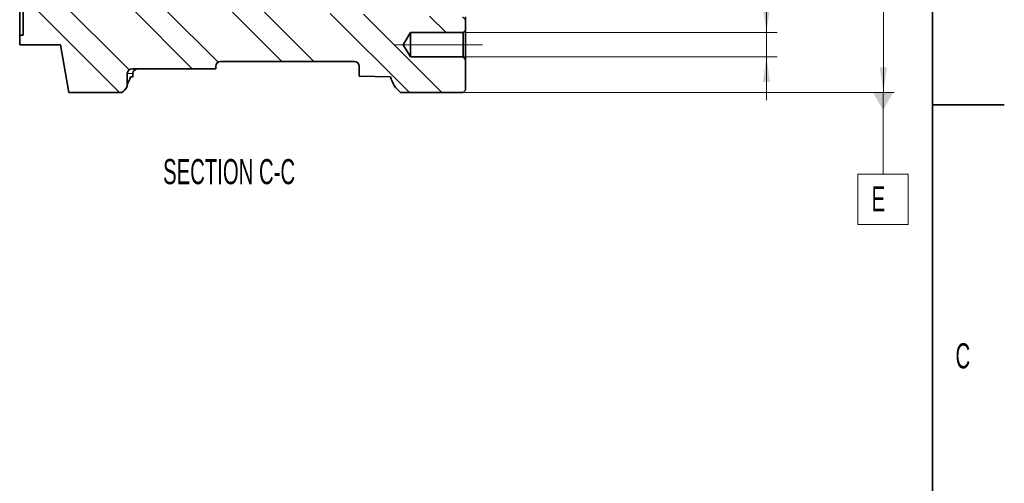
# Model space of a CAD drawing. Header units: millimetres. Extents: x 0 to 6126, y 0 to 4200.
# Tile 11 of 14: x 4587 to 5960, y 2272 to 2919. Entities that reach past the tile are written whole.
import ezdxf

# ---------------------------------------------------------------- set-up
doc = ezdxf.new("R2010")
doc.units = ezdxf.units.MM
doc.header["$LTSCALE"] = 10
doc.linetypes.add('CENTERX2', pattern=[20.32, 12.7, -2.54, 2.54, -2.54])
doc.styles.add('SLDTEXTSTYLE0', font='TXT', dxfattribs={"width": 0.605})
doc.dimstyles.new('SLDDIMSTYLE14', dxfattribs={"dimtxt": 35, "dimasz": 35, "dimexe": 0, "dimexo": 0.0625, "dimgap": 8.75, "dimtad": 1, "dimdec": 1, "dimlfac": 0.3, "dimrnd": 1e-09, "dimzin": 12, "dimdsep": 46, "dimtxsty": 'SLDTEXTSTYLE0', "dimsah": 1, "dimcen": 0.09, "dimadec": 0, "dimazin": 3, "dimtfac": 1, "dimtofl": 0, "dimtmove": 0, "dimatfit": 3, "dimfxl": 1, "dimfrac": 2, "dimtolj": 1, "dimtzin": 12, "dimarcsym": 0})
doc.dimstyles.new('SLDDIMSTYLE15', dxfattribs={"dimtxt": 35, "dimasz": 35, "dimexe": 0, "dimexo": 0.0625, "dimgap": 8.75, "dimtad": 1, "dimdec": 1, "dimlfac": 0.3, "dimrnd": 1e-09, "dimzin": 12, "dimdsep": 46, "dimtxsty": 'SLDTEXTSTYLE0', "dimsah": 1, "dimcen": 0.09, "dimadec": 0, "dimazin": 3, "dimtfac": 1, "dimtmove": 0, "dimatfit": 0, "dimfxl": 1, "dimfrac": 2, "dimtolj": 1, "dimtzin": 12, "dimarcsym": 0})

# ---------------------------------------------------------------- blocks, each defined once
blk = doc.blocks.new('_D_39')
at = {"color": 7, "linetype": 'Continuous', "lineweight": 0}
for p, q in [((5207.7, 3483.5), (5806.4, 3483.5)), ((5791.4, 3483.5), (5791.4, 2816.9)), ((5207.7, 2816.9), (5806.4, 2816.9))]:
    blk.add_line(p, q, dxfattribs=at)
at = {"color": 7, "linetype": 'Continuous', "lineweight": 18}
for points in [[(5791.4, 3483.5), (5786.4, 3448.5), (5796.4, 3448.5)], [(5791.4, 2816.9), (5796.4, 2851.9), (5786.4, 2851.9)]]:
    blk.add_solid(points, dxfattribs=at)
at = {"color": 7, "linetype": 'Continuous', "lineweight": 18, "char_height": 35, "attachment_point": 1, "rotation": 90, "style": 'SLDTEXTSTYLE0'}
for s, insert in [('h8', (5746.1, 3195.5)), ('200', (5746.1, 3102.2)), ('%%c', (5746.2, 3051.2))]:
    blk.add_mtext(s, dxfattribs=dict(at, insert=insert))
blk = doc.blocks.new('SW_SYMBOL_HOLE_DEPTH')
at = {"color": 0, "linetype": 'Continuous', "lineweight": 18}
for p, q in [((0, 8750), (8000, 8750)), ((4000, 8750), (4000, 750)), ((1000, 5550), (4000, 750)), ((7000, 5550), (4000, 750))]:
    blk.add_line(p, q, dxfattribs=at)
blk = doc.blocks.new('_D_42')
at = {"color": 7, "linetype": 'Continuous', "lineweight": 0}
for p, q in [((5628.4, 2900.5), (5628.4, 3293.3)), ((5207.7, 2900.5), (5643.4, 2900.5)), ((5628.4, 2900.5), (5628.4, 2866.5)), ((5207.7, 2866.5), (5643.4, 2866.5)), ((5628.4, 2866.5), (5628.4, 2806.5))]:
    blk.add_line(p, q, dxfattribs=at)
at = {"color": 7, "linetype": 'Continuous', "lineweight": 18}
for points in [[(5628.4, 2900.5), (5633.4, 2935.5), (5623.4, 2935.5)], [(5628.4, 2866.5), (5623.4, 2831.5), (5633.4, 2831.5)]]:
    blk.add_solid(points, dxfattribs=at)
at = {"color": 7, "linetype": 'Continuous', "lineweight": 18, "xscale": 0.0045117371, "yscale": 0.0045117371, "zscale": 0.0045117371, "rotation": 90}
blk.add_blockref('SW_SYMBOL_HOLE_DEPTH', (5623.3, 3191.5), dxfattribs=at)
at = {"color": 7, "linetype": 'Continuous', "lineweight": 18, "char_height": 35, "attachment_point": 1, "rotation": 90, "style": 'SLDTEXTSTYLE0'}
for s, insert in [('18', (5583.1, 3239.9)), ('11x M12', (5583.1, 3007.1))]:
    blk.add_mtext(s, dxfattribs=dict(at, insert=insert))
blk = doc.blocks.new('SW_DATUMTAG_5')
at = {"color": 0, "linetype": 'Continuous', "lineweight": 18}
for p, q in [((16, 175.9), (16, 61.9)), ((-19, -8.1), (-19, 61.9)), ((-19, 61.9), (51, 61.9)), ((51, 61.9), (51, -8.1)), ((51, -8.1), (-19, -8.1))]:
    blk.add_line(p, q, dxfattribs=at)
at = {"color": 0, "linetype": 'Continuous', "lineweight": 0}
blk.add_solid([(30, 175.9), (2, 175.9), (16, 151.4)], dxfattribs=at)
at = {"color": 0, "linetype": 'Continuous', "lineweight": 0, "insert": (0, 45.1), "char_height": 35, "attachment_point": 1, "style": 'SLDTEXTSTYLE0'}
blk.add_mtext('E', dxfattribs=at)

msp = doc.modelspace()

# ---------------------------------------------------------------- hatches: boundary and pattern name
at = {"linetype": 'Continuous', "lineweight": 18}
h = msp.add_hatch(dxfattribs=at)
h.set_pattern_fill('ANSI32', scale=10, angle=90, style=0)
edge = h.paths.add_edge_path(flags=0)
edge.add_line((4744.048366, 2850.207019), (4860.715033, 2850.207019))
edge.add_line((4860.715033, 2850.207019), (4860.715033, 2853.540352))
edge.add_arc((4867.381699, 2853.540352), 6.666667, 90, 180, ccw=False)
edge.add_line((4867.381699, 2860.207019), (5054.048366, 2860.207019))
edge.add_arc((5054.048366, 2853.540352), 6.666667, 0, 90, ccw=False)
edge.add_line((5060.715033, 2853.540352), (5060.715033, 2839.961609))
edge.add_line((5060.715033, 2839.961609), (5104.244069, 2838.821761))
edge.add_arc((5149.048366, 2851.873685), 46.666667, 196.241350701, 228.590377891)
edge.add_line((5118.181267, 2816.873685), (5205.715033, 2816.873685))
edge.add_line((5205.715033, 2816.873685), (5209.048366, 2820.207019))
edge.add_line((5209.048366, 2820.207019), (5209.048366, 2863.207019))
edge.add_line((5209.048366, 2863.207019), (5205.715033, 2866.540352))
edge.add_line((5205.715033, 2866.540352), (5132.381699, 2866.540352))
edge.add_line((5132.381699, 2866.540352), (5122.167069, 2883.540352))
edge.add_line((5122.167069, 2883.540352), (5132.381699, 2900.540352))
edge.add_line((5132.381699, 2900.540352), (5205.715033, 2900.540352))
edge.add_line((5205.715033, 2900.540352), (5209.048366, 2903.873685))
edge.add_line((5209.048366, 2903.873685), (5209.048366, 2922.310117))
edge.add_line((5209.048366, 2922.310117), (4652.381699, 2936.886947))
edge.add_line((4652.381699, 2936.886947), (4652.381699, 2954.895526))
edge.add_line((4652.381699, 2954.895526), (4625.715033, 2954.895526))
edge.add_line((4625.715033, 2954.895526), (4625.715033, 2985.521938))
edge.add_line((4625.715033, 2985.521938), (4652.381699, 2985.521938))
edge.add_line((4652.381699, 2985.521938), (4652.381699, 3039.070698))
edge.add_spline(control_points=[(4652.381699, 3039.070698), (4657.345239, 3039.219181), (4662.308784, 3039.367492), (4667.272334, 3039.515638), (4701.067783, 3040.52432), (4734.863461, 3041.525344), (4768.659324, 3042.520045), (4891.009237, 3046.121125), (5013.361524, 3049.641758), (5135.715033, 3053.11855)], knot_values=[0.1476783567, 0.1476783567, 0.1476783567, 0.1476783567, 0.1521475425, 0.1521475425, 0.1521475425, 0.1825770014, 0.1825770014, 0.1825770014, 0.2927396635, 0.2927396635, 0.2927396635, 0.2927396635], weights=[1, 1, 1, 1, 1, 1, 1, 1, 1, 1], degree=3, periodic=0)
edge.add_line((5135.715033, 3053.11855), (5135.715033, 3302.850286))
edge.add_line((5135.715033, 3302.850286), (5159.048366, 3303.46129))
edge.add_line((5159.048366, 3303.46129), (5159.048366, 3315.207019))
edge.add_line((5159.048366, 3315.207019), (5182.381699, 3315.207019))
edge.add_line((5182.381699, 3315.207019), (5182.381699, 3316.873685))
edge.add_line((5182.381699, 3316.873685), (5205.715033, 3316.873685))
edge.add_line((5205.715033, 3316.873685), (5209.048366, 3320.207019))
edge.add_line((5209.048366, 3320.207019), (5209.048366, 3395.207019))
edge.add_line((5209.048366, 3395.207019), (5207.381699, 3396.873685))
edge.add_line((5207.381699, 3396.873685), (5159.048366, 3396.873685))
edge.add_line((5159.048366, 3396.873685), (5147.031154, 3416.873685))
edge.add_line((5147.031154, 3416.873685), (5159.048366, 3436.873685))
edge.add_line((5159.048366, 3436.873685), (5207.381699, 3436.873685))
edge.add_line((5207.381699, 3436.873685), (5209.048366, 3438.540352))
edge.add_line((5209.048366, 3438.540352), (5209.048366, 3480.207019))
edge.add_line((5209.048366, 3480.207019), (5205.715033, 3483.540352))
edge.add_line((5205.715033, 3483.540352), (5118.181267, 3483.540352))
edge.add_arc((5149.048366, 3448.540352), 46.666667, 131.409622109, 180)
edge.add_line((5102.381699, 3448.540352), (5102.381699, 3325.630294))
edge.add_spline(control_points=[(5102.381699, 3325.630294), (5102.381699, 3309.498277), (5100.292814, 3293.244645), (5096.274286, 3277.621155), (5090.666284, 3255.818008), (5081.125032, 3234.714051), (5068.573677, 3216.024738), (5057.187326, 3199.070147), (5043.069068, 3183.660078), (5027.107216, 3170.919339), (5013.356046, 3159.943166), (4997.945951, 3150.712635), (4981.634139, 3144.1175), (4965.246929, 3137.491881), (4947.502708, 3133.443757), (4929.840669, 3132.742459), (4927.911041, 3132.66584), (4925.979514, 3132.627473), (4924.048366, 3132.627473)], knot_values=[0.2588493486, 0.2588493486, 0.2588493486, 0.2588493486, 0.2734657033, 0.2734657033, 0.2734657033, 0.2938740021, 0.2938740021, 0.2938740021, 0.3123378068, 0.3123378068, 0.3123378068, 0.3282144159, 0.3282144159, 0.3282144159, 0.3442145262, 0.3442145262, 0.3442145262, 0.3459394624, 0.3459394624, 0.3459394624, 0.3459394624], weights=[1, 1, 1, 1, 1, 1, 1, 1, 1, 1, 1, 1, 1, 1, 1, 1, 1, 1, 1], degree=3, periodic=0)
edge.add_spline(control_points=[(4924.048366, 3132.627473), (4922.579714, 3132.627473), (4921.110895, 3132.649657), (4919.642913, 3132.693986), (4902.600113, 3133.208633), (4885.452599, 3136.835287), (4869.52277, 3142.914961), (4852.984418, 3149.226881), (4837.317165, 3158.25882), (4823.316264, 3169.090819), (4806.799973, 3181.868887), (4792.176132, 3197.48363), (4780.400529, 3214.728979)], knot_values=[0.3092534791, 0.3092534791, 0.3092534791, 0.3092534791, 0.3105562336, 0.3105562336, 0.3105562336, 0.3258657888, 0.3258657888, 0.3258657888, 0.3417284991, 0.3417284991, 0.3417284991, 0.3605204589, 0.3605204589, 0.3605204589, 0.3605204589], weights=[1, 1, 1, 1, 1, 1, 1, 1, 1, 1, 1, 1, 1], degree=3, periodic=0)
edge.add_spline(control_points=[(4780.400529, 3214.728979), (4745.330743, 3215.791737), (4710.261046, 3216.857454), (4675.191446, 3217.926336), (4667.588193, 3218.158075), (4659.984944, 3218.389962), (4652.381699, 3218.622001)], knot_values=[0.0647920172, 0.0647920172, 0.0647920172, 0.0647920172, 0.0963693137, 0.0963693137, 0.0963693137, 0.1032154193, 0.1032154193, 0.1032154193, 0.1032154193], weights=[1, 1, 1, 1, 1, 1, 1], degree=3, periodic=0)
edge.add_line((4652.381699, 3218.622001), (4652.381699, 3359.756647))
edge.add_spline(control_points=[(4652.381699, 3359.756647), (4657.653541, 3359.894698), (4662.925384, 3360.03275), (4668.197226, 3360.170802), (4694.036495, 3360.847445), (4719.875764, 3361.524088), (4745.715033, 3362.200731)], knot_values=[0.0925410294, 0.0925410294, 0.0925410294, 0.0925410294, 0.0972873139, 0.0972873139, 0.0972873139, 0.1205506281, 0.1205506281, 0.1205506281, 0.1205506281], weights=[1, 1, 1, 1, 1, 1, 1], degree=3, periodic=0)
edge.add_line((4745.715033, 3362.200731), (4745.715033, 3448.540352))
edge.add_arc((4699.048366, 3448.540352), 46.666667, 0, 48.590377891)
edge.add_line((4729.915465, 3483.540352), (4655.803498, 3483.540352))
edge.add_line((4655.803498, 3483.540352), (4644.048366, 3416.873685))
edge.add_line((4644.048366, 3416.873685), (4587.381699, 3416.873685))
edge.add_line((4587.381699, 3416.873685), (4587.381699, 3403.540352))
edge.add_line((4587.381699, 3403.540352), (4592.381699, 3403.540352))
edge.add_line((4592.381699, 3403.540352), (4592.381699, 2896.873685))
edge.add_line((4592.381699, 2896.873685), (4587.381699, 2896.873685))
edge.add_line((4587.381699, 2896.873685), (4587.381699, 2883.540352))
edge.add_line((4587.381699, 2883.540352), (4644.048366, 2883.540352))
edge.add_line((4644.048366, 2883.540352), (4655.803498, 2816.873685))
edge.add_line((4655.803498, 2816.873685), (4729.915465, 2816.873685))
edge.add_arc((4699.048366, 2851.873685), 46.666667, 311.409622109, 325.228055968)
edge.add_line((4737.381699, 2825.259153), (4737.381699, 2843.540352))
edge.add_arc((4744.048366, 2843.540352), 6.666667, 90, 180, ccw=False)

# ---------------------------------------------------------------- linework, layer by layer
at = {"color": 7, "linetype": 'Continuous', "lineweight": 35}
for p, q in [((5860, 4100), (5860, 100)), ((4587.381699, 3403.540352), (4587.381699, 2896.873685)), ((4592.381699, 3403.540352), (4592.381699, 2896.873685)), ((5209.048366, 2903.873685), (5209.048366, 2922.310117)), ((4587.381699, 2896.873685), (4587.381699, 2883.540352)), ((4592.381699, 2896.873685), (4587.381699, 2896.873685)), ((5132.381699, 2900.540352), (5122.167069, 2883.540352)), ((5205.715033, 2900.540352), (5132.381699, 2900.540352)), ((5132.381699, 2866.540352), (5132.381699, 2900.540352)), ((5205.715033, 2900.540352), (5209.048366, 2903.873685)), ((5205.715033, 2866.540352), (5205.715033, 2900.540352)), ((5209.048366, 2903.873685), (5209.048366, 2863.207019)), ((4587.381699, 2883.540352), (4644.048366, 2883.540352)), ((4644.048366, 2883.540352), (4655.803498, 2816.873685)), ((5122.167069, 2883.540352), (5132.381699, 2866.540352)), ((4867.381699, 2860.207019), (5054.048366, 2860.207019)), ((5132.381699, 2866.540352), (5205.715033, 2866.540352)), ((5209.048366, 2863.207019), (5205.715033, 2866.540352)), ((5209.048366, 2820.207019), (5209.048366, 2863.207019)), ((4737.381699, 2825.259153), (4737.381699, 2843.540352)), ((4744.048366, 2850.207019), (4860.715033, 2850.207019)), ((4745.118194, 2838.8549), (4745.118194, 2843.540352)), ((4860.715033, 2850.207019), (4860.715033, 2853.540352)), ((5060.715033, 2839.961609), (5060.715033, 2853.540352)), ((4741.9946, 2838.773106), (4745.118194, 2838.8549)), ((5060.715033, 2839.961609), (5104.244069, 2838.821761)), ((4655.803498, 2816.873685), (4729.915465, 2816.873685)), ((5118.181267, 2816.873685), (5205.715033, 2816.873685)), ((5205.715033, 2816.873685), (5209.048366, 2820.207019)), ((5860, 2800), (5960, 2800))]:
    msp.add_line(p, q, dxfattribs=at)
at = {"color": 7, "linetype": 'CENTERX2', "lineweight": 18}
msp.add_line((5232.732289, 2883.540352), (5109.245905, 2883.540352), dxfattribs=at)
at = {"color": 8, "linetype": 'Continuous', "lineweight": 18}
msp.add_line((4745.118194, 2843.540352), (4737.381699, 2843.540352), dxfattribs=at)
at = {"color": 7, "linetype": 'Continuous', "lineweight": 35}
for centre, radius, start, end in [((4867.381699, 2853.540352), 6.666667, 90, 180), ((5054.048366, 2853.540352), 6.666667, 0, 90), ((4744.048366, 2843.540352), 6.666667, 90, 180), ((5149.048366, 2851.873685), 46.666667, 196.241350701, 228.590377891), ((4699.048366, 2851.873685), 46.666667, 311.409622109, 325.228055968)]:
    msp.add_arc(centre, radius, start, end, dxfattribs=at)
for points, knots in [([(4754.419629, 2850.207019), (4753.356784, 2850.207019), (4752.310727, 2850.107461), (4750.263899, 2849.639794), (4749.248742, 2849.262858), (4747.889312, 2848.443165), (4747.455704, 2848.122465), (4746.678509, 2847.399796), (4746.333116, 2846.998795), (4745.746246, 2846.101385), (4745.51771, 2845.623845), (4745.203238, 2844.615513), (4745.118194, 2844.078256), (4745.118194, 2843.540352)], [0, 0, 0, 0, 0.25, 0.25, 0.5, 0.5, 0.625, 0.625, 0.75, 0.75, 0.875, 0.875, 1, 1, 1, 1]), ([(4737.381699, 2827.730484), (4737.381699, 2827.953568), (4737.525766, 2828.388277), (4737.914674, 2829.321236), (4738.074533, 2829.68244), (4738.441479, 2830.49045), (4738.64679, 2830.933619), (4739.091107, 2831.894278), (4739.330145, 2832.411808), (4739.833164, 2833.52034), (4740.098526, 2834.114593), (4740.904912, 2835.975406), (4741.457823, 2837.323143), (4741.9946, 2838.773106)], [0, 0, 0, 0, 0.25, 0.25, 0.375, 0.375, 0.5, 0.5, 0.625, 0.625, 0.75, 0.75, 1, 1, 1, 1])]:
    msp.add_open_spline(points, degree=3, knots=knots, dxfattribs=at)

# ---------------------------------------------------------------- block references
at = {"color": 7, "linetype": 'Continuous', "lineweight": 0}
msp.add_blockref('SW_DATUMTAG_5', (5774.968978, 2641.015014), dxfattribs=at)

# ---------------------------------------------------------------- texts
at = {"color": 7, "linetype": 'Continuous', "lineweight": 0, "char_height": 35, "style": 'SLDTEXTSTYLE0'}
for s, insert, attachment_point in [('SECTION C-C', (4879.308276, 2724.155612), 2), ('C', (5891.960638, 2467.318843), 1)]:
    msp.add_mtext(s, dxfattribs=dict(at, insert=insert, attachment_point=attachment_point))

# ---------------------------------------------------------------- dimensions: what is measured, and where the dimension line sits
at = {"color": 7, "linetype": 'Continuous', "lineweight": 18}
for base, p1, p2, text, dimstyle, picture, middle in [((5791.360713, 2816.873685), (5205.715033, 3483.540352), (5205.715033, 2816.873685), '%%c<> h8', 'SLDDIMSTYLE14', '_D_39', (5791.360713, 3150.207019)), ((5628.360557, 2866.540352), (5205.715033, 2900.540352), (5205.715033, 2866.540352), '11x M12{\\fGDT;x}18', 'SLDDIMSTYLE15', '_D_42', (5628.360557, 3150.207019))]:
    dim = msp.add_linear_dim(base=base, p1=p1, p2=p2, angle=90, text=text, dimstyle=dimstyle, dxfattribs=at)
    dim.commit()
    dim.dimension.update_dxf_attribs({"geometry": picture, "text_midpoint": middle, "dimtype": 160})

doc.saveas('drawing.dxf')
